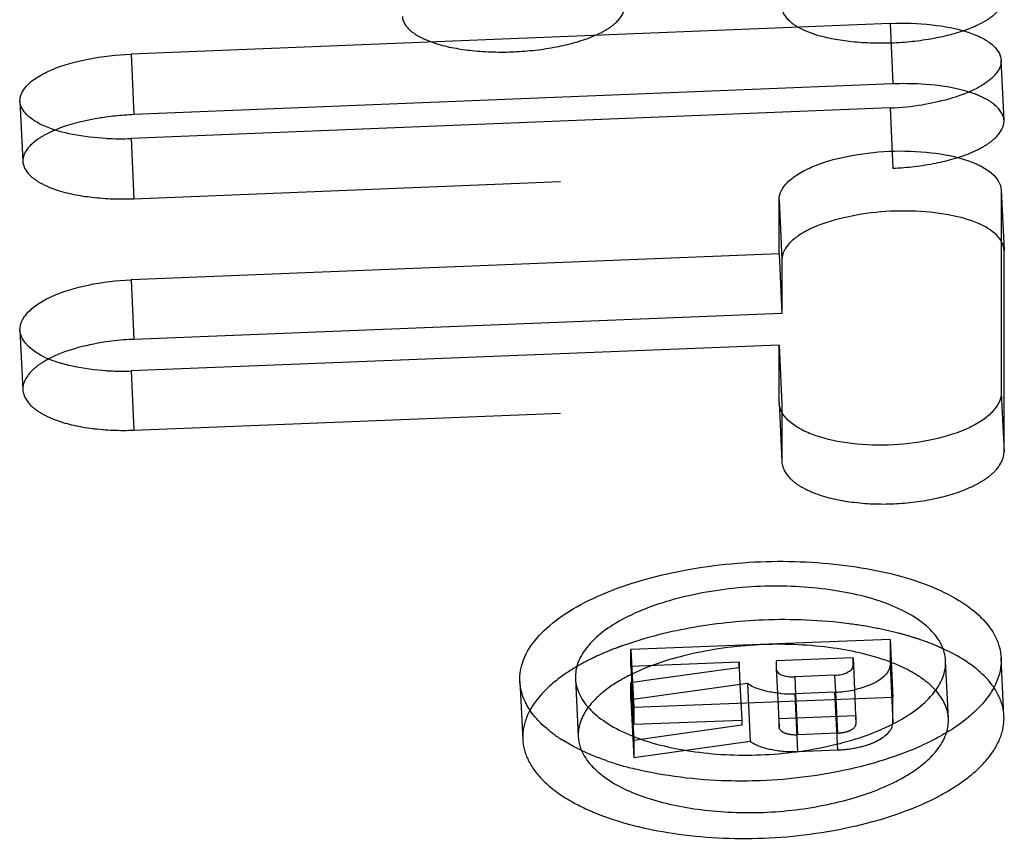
# Model space of a CAD drawing. Header units: millimetres. Extents: x 110 to 390, y 114 to 384.
# Tile 5 of 9: x 126.49 to 134.01, y 366.76 to 373.01. Entities that reach past the tile are written whole.
import ezdxf

# ---------------------------------------------------------------- set-up
doc = ezdxf.new("R2010")
doc.units = ezdxf.units.MM
doc.header["$LTSCALE"] = 32.592593
doc.linetypes.add('HIDDEN', pattern=[0.2, 0.1, -0.1])
doc.layers.add('KONST.EL_MIT_GEO', color=7, linetype='CONTINUOUS')

msp = doc.modelspace()

# ---------------------------------------------------------------- linework, layer by layer
at = {"layer": 'KONST.EL_MIT_GEO', "color": 7, "linetype": 'Continuous'}
for p, q in [((133.1337, 372.9865), (127.3374, 372.7519)), ((133.1337, 372.9865), (133.1555, 372.5245)), ((127.3374, 372.7519), (127.3591, 372.2898)), ((133.1555, 372.5245), (127.3591, 372.2898)), ((133.1337, 372.341), (127.3374, 372.1075)), ((133.9818, 371.7156), (133.982, 371.7095)), ((133.982, 371.7095), (133.982, 370.1639)), ((132.2855, 371.2273), (132.2855, 371.6416)), ((132.2855, 371.6416), (132.3072, 371.1849)), ((132.2855, 371.2273), (127.3374, 371.0297)), ((132.2855, 371.2273), (132.3072, 370.7723)), ((132.3072, 371.1849), (132.3072, 370.7723)), ((127.3374, 371.0297), (127.3591, 370.5748)), ((132.3072, 370.7723), (127.3591, 370.5748)), ((132.2855, 370.5303), (127.3374, 370.3339)), ((132.2855, 370.0968), (132.2855, 370.5303)), ((132.2855, 370.5303), (132.3072, 370.0783)), ((132.2858, 370.0898), (132.2855, 370.0968)), ((133.1338, 368.2843), (131.1546, 368.2072)), ((133.1338, 368.2843), (133.1338, 368.092)), ((131.1546, 368.0792), (131.1546, 368.2072)), ((132.8511, 368.1452), (132.2638, 368.1224)), ((132.8511, 368.081), (132.8511, 368.1452)), ((131.9811, 368.1114), (131.1546, 368.0792)), ((131.2923, 367.9753), (131.8433, 368.0523)), ((131.8433, 368.0523), (131.9811, 368.0716)), ((131.9811, 368.0716), (131.9811, 368.1114)), ((131.9811, 368.0716), (131.9873, 367.9457)), ((132.2638, 368.1224), (132.2638, 368.0581)), ((132.2638, 368.0581), (132.2728, 367.8753)), ((132.8542, 368.0811), (132.863, 367.9015)), ((133.5793, 367.6808), (133.5576, 368.1226)), ((130.7308, 367.9844), (130.7524, 367.5428)), ((131.1546, 367.9561), (131.2923, 367.9753)), ((132.7097, 368.0111), (132.4052, 367.9993)), ((132.4052, 367.9993), (132.4115, 367.8705)), ((132.7097, 368.0111), (132.716, 367.8823)), ((131.1546, 367.8239), (131.1546, 367.9561)), ((132.0438, 367.9485), (131.3522, 367.8516)), ((131.1728, 367.8264), (131.1546, 367.8239)), ((131.3522, 367.8516), (131.1728, 367.8264)), ((132.7097, 367.882), (132.4052, 367.8702))]:
    msp.add_line(p, q, dxfattribs=at)
at = {"layer": 'KONST.EL_MIT_GEO', "color": 8, "linetype": 'HIDDEN'}
for p, q in [((134.0036, 372.2452), (133.9818, 372.706)), ((126.4892, 372.3925), (126.511, 371.9318)), ((133.1337, 372.341), (133.1555, 371.8816)), ((127.3374, 372.1075), (127.3591, 371.6481)), ((127.3591, 371.6481), (133.1555, 371.8816)), ((133.9818, 371.7156), (134.0037, 371.2529)), ((134.0037, 371.2529), (134.0036, 371.2589)), ((134.0037, 369.7137), (134.0037, 371.2529)), ((126.4893, 370.6441), (126.511, 370.1906)), ((127.3374, 370.3339), (127.3591, 369.8819)), ((133.982, 370.1639), (134.0037, 369.7137)), ((132.2855, 370.0968), (132.3074, 369.6397)), ((127.3591, 369.8819), (132.3072, 370.0783)), ((132.3072, 370.0783), (132.3072, 369.6466)), ((132.3072, 369.6466), (132.3074, 369.6397)), ((133.1338, 368.2843), (133.1555, 367.8418)), ((131.1546, 368.2072), (131.1762, 367.7647)), ((132.8511, 368.1452), (132.8542, 368.0811)), ((134.0033, 367.7014), (133.9816, 368.1433)), ((131.1546, 368.0792), (131.1762, 367.6372)), ((131.9811, 368.1114), (131.9811, 368.0716)), ((132.2638, 368.1224), (132.2638, 368.0581)), ((133.1338, 368.092), (133.1555, 367.6503)), ((130.3068, 367.9637), (130.3284, 367.5222)), ((131.1546, 367.9561), (131.1762, 367.5146)), ((131.9873, 367.9457), (132.0027, 367.6694)), ((132.0438, 367.9485), (132.0655, 367.5072)), ((132.863, 367.9015), (132.8727, 367.6393)), ((131.1546, 367.8239), (131.1762, 367.383)), ((133.1555, 367.8418), (131.1762, 367.7647)), ((132.2728, 367.8753), (132.2855, 367.6164)), ((132.4052, 367.8702), (132.4269, 367.4293)), ((132.4115, 367.8705), (132.4269, 367.5579)), ((132.7097, 367.882), (132.7314, 367.4411)), ((132.716, 367.8823), (132.7314, 367.5697)), ((133.1555, 367.6503), (133.1555, 367.8418)), ((131.1762, 367.7647), (131.1762, 367.6372)), ((132.2855, 367.6804), (132.8727, 367.7032)), ((132.2855, 367.6164), (132.2855, 367.6804)), ((132.8727, 367.7032), (132.8727, 367.6393)), ((131.1762, 367.6372), (132.0027, 367.6694)), ((131.9109, 367.617), (131.1762, 367.5146)), ((132.0027, 367.6298), (131.9109, 367.617)), ((132.0008, 367.6693), (132.0027, 367.6298)), ((132.0027, 367.6694), (132.0027, 367.6298)), ((132.7314, 367.5697), (132.4269, 367.5579)), ((131.1762, 367.5146), (131.1762, 367.383)), ((131.1762, 367.383), (132.0655, 367.5072)), ((132.4269, 367.4293), (132.7314, 367.4411))]:
    msp.add_line(p, q, dxfattribs=at)
at = {"layer": 'KONST.EL_MIT_GEO', "color": 7, "linetype": 'Continuous'}
for centre, radius, start, end in [((133.2438, 370.352), 2.1743, 86.67772, 92.32787), ((133.0486, 374.4599), 2.1206, 272.30099, 279.08512), ((127.4487, 370.082), 2.2096, 94.20327, 97.91176), ((127.448, 370.099), 2.1927, 92.32312, 94.21707), ((127.2523, 374.218), 2.1122, 267.22599, 272.30854), ((127.4412, 368.5296), 2.0469, 93.29239, 98.33234), ((127.4394, 368.5642), 2.0122, 92.28769, 93.29942), ((127.2589, 372.278), 1.9455, 266.79382, 268.60141), ((127.2597, 372.297), 1.9646, 268.59246, 272.26703), ((132.4323, 370.097), 0.1468, 182.78685, 188.27158), ((132.6851, 368.7211), 0.8389, 279.05437, 283.84201), ((133.4749, 367.6095), 0.547, 34.29695, 36.68477), ((132.3714, 368.7404), 0.8709, 265.29125, 272.22244), ((132.675, 368.7729), 0.8916, 272.23005, 274.57798), ((132.6743, 368.785), 0.9037, 274.56409, 279.09218), ((131.2141, 368.4437), 1.0951, 233.03656, 237.44962), ((131.7165, 369.5359), 2.3013, 251.11119, 253.75225), ((131.7968, 369.8108), 2.5878, 253.74961, 256.18687)]:
    msp.add_arc(centre, radius, start, end, dxfattribs=at)
at = {"layer": 'KONST.EL_MIT_GEO', "color": 8, "linetype": 'HIDDEN'}
for centre, radius, start, end in [((127.0909, 371.3708), 0.8678, 112.53842, 116.22965), ((127.0305, 369.8137), 0.6918, 117.85244, 122.19937), ((132.4917, 365.5999), 2.8222, 75.54888, 79.14159)]:
    msp.add_arc(centre, radius, start, end, dxfattribs=at)
for points, knots in [([(132.3073, 373.1081), (132.3094, 373.0635), (132.3645, 372.9954), (132.4619, 372.9393), (132.6157, 372.8803), (132.8531, 372.8401), (133.1631, 372.8309), (133.4721, 372.8672), (133.7069, 372.9281), (133.8572, 373.0003), (133.9516, 373.0648), (134.0037, 373.1366), (134.0037, 373.182)], [0, 0, 0, 0, 0.070376, 0.119775, 0.179883, 0.327829, 0.497432, 0.667573, 0.816941, 0.877969, 0.928345, 1, 1, 1, 1]), ([(129.4092, 373.0379), (129.4113, 372.9934), (129.4665, 372.9255), (129.5639, 372.8697), (129.7176, 372.8109), (129.955, 372.7709), (130.2649, 372.7618), (130.5738, 372.798), (130.8085, 372.8587), (130.9589, 372.9307), (131.0533, 372.9949), (131.1055, 373.0665), (131.1055, 373.1119)], [0, 0, 0, 0, 0.070269, 0.119667, 0.179797, 0.327796, 0.497433, 0.667607, 0.817027, 0.878075, 0.928451, 1, 1, 1, 1]), ([(134.0036, 372.2452), (134.0014, 372.2925), (133.9442, 372.3649), (133.8419, 372.4241), (133.7735, 372.4504), (133.7356, 372.4622)], [0, 0, 0, 0, 0.395009, 0.668531, 1, 1, 1, 1]), ([(133.1555, 371.8816), (133.2651, 371.886), (133.4706, 371.9103), (133.7092, 371.9748), (133.8608, 372.0517), (133.956, 372.1209), (134.0058, 372.198), (134.0036, 372.2452)], [0, 0, 0, 0, 0.337155, 0.633412, 0.754565, 0.854907, 1, 1, 1, 1]), ([(126.7073, 372.1493), (126.6778, 372.1347), (126.5936, 372.0879), (126.5078, 371.9988), (126.511, 371.9318)], [0, 0, 0, 0, 0.328901, 1, 1, 1, 1]), ([(126.511, 371.9318), (126.5132, 371.8859), (126.5668, 371.8153), (126.6643, 371.7558), (126.8163, 371.6939), (127.0519, 371.6509), (127.2525, 371.6438), (127.3591, 371.6481)], [0, 0, 0, 0, 0.145687, 0.245647, 0.366274, 0.661686, 1, 1, 1, 1]), ([(134.0036, 371.2589), (134.0028, 371.2761), (133.9966, 371.2994), (133.9858, 371.3201), (133.9827, 371.3254)], [0, 0, 0, 0, 0.737691, 1, 1, 1, 1]), ([(126.6619, 370.3991), (126.6387, 370.3845), (126.5687, 370.335), (126.5081, 370.2508), (126.511, 370.1906)], [0, 0, 0, 0, 0.312457, 1, 1, 1, 1]), ([(126.511, 370.1906), (126.5134, 370.1419), (126.5654, 370.0663), (126.6643, 370.0006), (126.8159, 369.9336), (127.0517, 369.886), (127.2525, 369.8777), (127.3591, 369.8819)], [0, 0, 0, 0, 0.152507, 0.253678, 0.374219, 0.666592, 1, 1, 1, 1]), ([(132.3074, 369.6397), (132.3098, 369.5894), (132.3617, 369.5111), (132.4622, 369.4424), (132.6153, 369.3731), (132.8536, 369.3238), (133.1646, 369.311), (133.4743, 369.351), (133.7094, 369.4211), (133.8585, 369.5035), (133.9552, 369.5807), (134.0037, 369.6625), (134.0037, 369.7137)], [0, 0, 0, 0, 0.077139, 0.127725, 0.187732, 0.332627, 0.497301, 0.662566, 0.809011, 0.870003, 0.92161, 1, 1, 1, 1]), ([(132.1659, 368.4328), (131.9763, 368.4253), (131.6112, 368.3852), (131.2545, 368.2951), (131.0884, 368.2358)], [0, 0, 0, 0, 0.518197, 1, 1, 1, 1]), ([(133.0233, 368.3715), (132.9559, 368.3846), (132.6725, 368.4297), (132.384, 368.4413), (132.1659, 368.4328)], [0, 0, 0, 0, 0.239186, 1, 1, 1, 1]), ([(133.3456, 368.289), (133.3335, 368.293), (133.284, 368.3088), (133.2339, 368.323), (133.1959, 368.3328)], [0, 0, 0, 0, 0.244674, 1, 1, 1, 1]), ([(133.5382, 368.2141), (133.5231, 368.221), (133.46, 368.2487), (133.3953, 368.2727), (133.3456, 368.289)], [0, 0, 0, 0, 0.240658, 1, 1, 1, 1]), ([(132.1659, 368.2453), (131.9824, 368.2381), (131.637, 368.1939), (131.237, 368.0689), (130.9853, 367.9237), (130.8522, 367.8074), (130.7682, 367.6798), (130.7503, 367.586), (130.7524, 367.5428)], [0, 0, 0, 0, 0.324974, 0.613392, 0.734233, 0.836982, 0.923539, 1, 1, 1, 1]), ([(131.0884, 368.2358), (131.071, 368.2296), (131.0036, 368.2047), (130.9372, 368.177), (130.8889, 368.1545)], [0, 0, 0, 0, 0.257414, 1, 1, 1, 1]), ([(133.5793, 367.6808), (133.5772, 367.7227), (133.552, 367.8114), (133.4612, 367.9275), (133.3246, 368.0286), (133.0724, 368.148), (132.6786, 368.2366), (132.3434, 368.2522), (132.1659, 368.2453)], [0, 0, 0, 0, 0.077047, 0.163749, 0.266179, 0.386421, 0.673799, 1, 1, 1, 1]), ([(130.8889, 368.1545), (130.8759, 368.1484), (130.8258, 368.1245), (130.7767, 368.0983), (130.7411, 368.0775)], [0, 0, 0, 0, 0.257743, 1, 1, 1, 1]), ([(134.0032, 367.7014), (134.0023, 367.72), (133.9929, 367.7967), (133.9596, 367.8694), (133.9267, 367.9177)], [0, 0, 0, 0, 0.241723, 1, 1, 1, 1]), ([(130.3829, 367.7435), (130.3733, 367.7257), (130.3405, 367.6566), (130.3258, 367.5784), (130.3285, 367.5222)], [0, 0, 0, 0, 0.264236, 1, 1, 1, 1]), ([(132.1659, 366.7684), (132.4046, 366.7777), (132.8547, 366.8372), (133.3746, 367.0059), (133.7011, 367.2003), (133.8737, 367.3547), (133.9828, 367.5224), (134.0059, 367.6451), (134.0032, 367.7014)], [0, 0, 0, 0, 0.323874, 0.612153, 0.733305, 0.836586, 0.923574, 1, 1, 1, 1]), ([(132.2855, 367.6164), (132.2855, 367.5963), (132.324, 367.5697), (132.3743, 367.5593), (132.4089, 367.5572), (132.4269, 367.5579)], [0, 0, 0, 0, 0.372845, 0.666212, 1, 1, 1, 1]), ([(132.7314, 367.4411), (132.7857, 367.4432), (132.89, 367.4576), (133.0417, 367.5026), (133.1555, 367.5875), (133.1555, 367.6503)], [0, 0, 0, 0, 0.328363, 0.621181, 1, 1, 1, 1]), ([(132.7314, 367.5697), (132.7495, 367.5704), (132.7842, 367.5752), (132.8348, 367.5901), (132.8727, 367.6184), (132.8727, 367.6393)], [0, 0, 0, 0, 0.328463, 0.621315, 1, 1, 1, 1]), ([(132.1659, 366.965), (132.331, 366.9714), (132.6462, 367.0102), (133.0149, 367.1179), (133.2611, 367.2414), (133.4363, 367.3644), (133.5372, 367.4869), (133.5648, 367.5741)], [0, 0, 0, 0, 0.311423, 0.595293, 0.719073, 0.827735, 1, 1, 1, 1]), ([(130.3285, 367.5222), (130.3312, 367.4674), (130.3641, 367.3512), (130.4821, 367.1984), (130.6595, 367.0638), (130.9868, 366.9034), (131.4986, 366.782), (131.9351, 366.7595), (132.1659, 366.7684)], [0, 0, 0, 0, 0.07713, 0.164369, 0.267379, 0.387948, 0.675059, 1, 1, 1, 1]), ([(132.0655, 367.5072), (132.111, 367.4753), (132.2334, 367.4362), (132.3579, 367.4266), (132.4269, 367.4293)], [0, 0, 0, 0, 0.446028, 1, 1, 1, 1]), ([(130.7779, 367.4362), (130.813, 367.3552), (130.9658, 367.2006), (131.2881, 367.0577), (131.7027, 366.9714), (132.0069, 366.9589), (132.1659, 366.965)], [0, 0, 0, 0, 0.173322, 0.40459, 0.687597, 1, 1, 1, 1])]:
    msp.add_open_spline(points, degree=3, knots=knots, dxfattribs=at)
at = {"layer": 'KONST.EL_MIT_GEO', "color": 7, "linetype": 'Continuous'}
for points, knots in [([(133.1337, 372.9865), (133.2406, 372.9908), (133.4413, 372.9842), (133.6772, 372.9421), (133.8292, 372.8812), (133.9264, 372.8222), (133.9797, 372.7517), (133.9818, 372.706)], [0, 0, 0, 0, 0.339436, 0.634864, 0.755186, 0.854632, 1, 1, 1, 1]), ([(126.4892, 372.3925), (126.487, 372.4395), (126.5367, 372.5164), (126.632, 372.5848), (126.7837, 372.6603), (127.0223, 372.7236), (127.2277, 372.7474), (127.3374, 372.7519)], [0, 0, 0, 0, 0.144843, 0.244842, 0.365825, 0.662104, 1, 1, 1, 1]), ([(133.9818, 372.706), (133.9827, 372.6869), (133.9709, 372.6325), (133.904, 372.5546), (133.836, 372.5113), (133.7956, 372.4902)], [0, 0, 0, 0, 0.191807, 0.54064, 1, 1, 1, 1]), ([(133.7356, 372.4622), (133.7087, 372.4705), (133.5889, 372.502), (133.4653, 372.5171), (133.3698, 372.5226)], [0, 0, 0, 0, 0.227132, 1, 1, 1, 1]), ([(133.7956, 372.4902), (133.7368, 372.4595), (133.601, 372.4087), (133.4601, 372.3781), (133.3834, 372.3659)], [0, 0, 0, 0, 0.460804, 1, 1, 1, 1]), ([(127.1501, 372.1083), (127.0631, 372.1125), (126.9032, 372.1302), (126.718, 372.1796), (126.6032, 372.2385), (126.5288, 372.2939), (126.4911, 372.354), (126.4892, 372.3925)], [0, 0, 0, 0, 0.343195, 0.632166, 0.749458, 0.848226, 1, 1, 1, 1]), ([(127.1446, 372.2706), (127.1089, 372.2656), (126.9777, 372.2439), (126.8478, 372.2097), (126.7582, 372.1724)], [0, 0, 0, 0, 0.270578, 1, 1, 1, 1]), ([(132.2855, 371.6416), (132.2855, 371.6902), (132.3352, 371.7677), (132.431, 371.8389), (132.5808, 371.9159), (132.8159, 371.981), (133.1255, 372.0188), (133.4362, 372.0084), (133.6744, 371.9634), (133.8274, 371.9004), (133.9093, 371.8471), (133.9646, 371.7863), (133.9808, 371.7381), (133.9818, 371.7156)], [0, 0, 0, 0, 0.075352, 0.126149, 0.186941, 0.334408, 0.501927, 0.668889, 0.814846, 0.87466, 0.924418, 0.965183, 1, 1, 1, 1]), ([(133.9827, 371.3254), (133.9553, 371.3718), (133.8453, 371.4536), (133.6322, 371.5221), (133.3611, 371.5578), (133.065, 371.5543), (132.7803, 371.51), (132.5681, 371.4441), (132.4353, 371.3698), (132.35, 371.3018), (132.3072, 371.2299), (132.3072, 371.1849)], [0, 0, 0, 0, 0.086682, 0.20898, 0.3601, 0.524493, 0.684375, 0.822883, 0.879769, 0.927633, 1, 1, 1, 1]), ([(126.4893, 370.6441), (126.4882, 370.6676), (126.5003, 370.7196), (126.5518, 370.7883), (126.6312, 370.8518), (126.7822, 370.9319), (127.0214, 371.0004), (127.2275, 371.0253), (127.3374, 371.0297)], [0, 0, 0, 0, 0.07114, 0.154237, 0.255128, 0.375662, 0.668057, 1, 1, 1, 1]), ([(127.1501, 370.3355), (127.0631, 370.3403), (126.9376, 370.3553), (126.7803, 370.3966), (126.6279, 370.4535), (126.4938, 370.5504), (126.4893, 370.6441)], [0, 0, 0, 0, 0.341915, 0.495144, 0.632129, 1, 1, 1, 1]), ([(127.1446, 370.5548), (127.0636, 370.543), (126.9139, 370.5118), (126.7697, 370.4585), (126.7073, 370.4254)], [0, 0, 0, 0, 0.536776, 1, 1, 1, 1]), ([(133.982, 370.1639), (133.982, 370.1134), (133.9351, 370.0326), (133.8408, 369.9556), (133.6951, 369.8734), (133.4644, 369.8025), (133.1589, 369.7607), (132.8499, 369.7705), (132.6115, 369.8174), (132.4558, 369.8834), (132.3517, 369.9503), (132.2944, 370.0251), (132.2871, 370.0759)], [0, 0, 0, 0, 0.077846, 0.128797, 0.18899, 0.333669, 0.497689, 0.662143, 0.808095, 0.869199, 0.920973, 1, 1, 1, 1]), ([(130.3069, 367.9637), (130.3041, 368.0199), (130.3269, 368.142), (130.4359, 368.308), (130.6085, 368.4593), (130.9355, 368.6485), (131.4558, 368.8109), (131.9053, 368.8686), (132.1442, 368.8779)], [0, 0, 0, 0, 0.076543, 0.163049, 0.265657, 0.386284, 0.674658, 1, 1, 1, 1]), ([(132.1442, 368.8779), (132.3753, 368.887), (132.8116, 368.8666), (133.3238, 368.7515), (133.6515, 368.5961), (133.8286, 368.4644), (133.9464, 368.3133), (133.9789, 368.1978), (133.9815, 368.1433)], [0, 0, 0, 0, 0.32658, 0.613928, 0.733965, 0.836241, 0.92289, 1, 1, 1, 1]), ([(132.1442, 368.6897), (131.9604, 368.6825), (131.6145, 368.638), (131.2143, 368.5124), (130.9629, 368.3663), (130.8301, 368.2496), (130.7463, 368.1216), (130.7288, 368.0277), (130.7309, 367.9844)], [0, 0, 0, 0, 0.325201, 0.613549, 0.734222, 0.836898, 0.923461, 1, 1, 1, 1]), ([(133.5575, 368.1226), (133.5555, 368.1645), (133.5305, 368.2535), (133.4399, 368.3699), (133.3036, 368.4715), (133.0517, 368.5916), (132.6576, 368.6808), (132.322, 368.6966), (132.1442, 368.6897)], [0, 0, 0, 0, 0.077123, 0.163841, 0.266192, 0.386277, 0.673581, 1, 1, 1, 1]), ([(133.7575, 368.0873), (133.7415, 368.099), (133.6719, 368.1471), (133.597, 368.1871), (133.5382, 368.2141)], [0, 0, 0, 0, 0.23457, 1, 1, 1, 1]), ([(133.9815, 368.1433), (133.9824, 368.1249), (133.9806, 368.0481), (133.9554, 367.9729), (133.9282, 367.9215)], [0, 0, 0, 0, 0.240874, 1, 1, 1, 1]), ([(130.7411, 368.0775), (130.7324, 368.0724), (130.6986, 368.0522), (130.6655, 368.0307), (130.6416, 368.0139)], [0, 0, 0, 0, 0.256632, 1, 1, 1, 1]), ([(132.1442, 367.404), (132.3282, 367.4111), (132.6747, 367.457), (133.0749, 367.5869), (133.3259, 367.7366), (133.4584, 367.8555), (133.542, 367.9847), (133.5596, 368.0792), (133.5575, 368.1226)], [0, 0, 0, 0, 0.324238, 0.612441, 0.733423, 0.836551, 0.923486, 1, 1, 1, 1]), ([(132.2638, 368.0581), (132.2638, 368.0524), (132.2751, 368.0215), (132.3107, 368.0104), (132.3354, 368.005)], [0, 0, 0, 0, 0.185063, 1, 1, 1, 1]), ([(132.7097, 368.0111), (132.7279, 368.0118), (132.7626, 368.0166), (132.8133, 368.0317), (132.8511, 368.0601), (132.8511, 368.081)], [0, 0, 0, 0, 0.328565, 0.62138, 1, 1, 1, 1]), ([(133.1338, 368.092), (133.1338, 368.0572), (133.0953, 368.0023), (133.0241, 367.9554), (132.976, 367.9347), (132.9496, 367.9254)], [0, 0, 0, 0, 0.401953, 0.675706, 1, 1, 1, 1]), ([(133.9135, 367.9362), (133.9034, 367.9498), (133.8574, 368.0061), (133.8022, 368.0543), (133.7575, 368.0873)], [0, 0, 0, 0, 0.233653, 1, 1, 1, 1]), ([(130.6416, 368.0139), (130.6299, 368.0057), (130.5855, 367.9734), (130.5434, 367.9381), (130.5141, 367.9101)], [0, 0, 0, 0, 0.261115, 1, 1, 1, 1]), ([(130.7309, 367.9844), (130.7329, 367.9423), (130.7581, 367.8528), (130.8486, 367.7351), (130.9848, 367.6314), (131.2364, 367.5078), (131.6304, 367.4144), (131.9665, 367.3971), (132.1442, 367.404)], [0, 0, 0, 0, 0.077204, 0.164379, 0.267235, 0.387637, 0.674685, 1, 1, 1, 1]), ([(132.3354, 368.005), (132.3409, 368.0038), (132.3639, 367.9997), (132.3874, 367.9986), (132.4052, 367.9993)], [0, 0, 0, 0, 0.238433, 1, 1, 1, 1]), ([(130.3961, 367.7268), (130.3827, 367.7452), (130.3366, 367.8166), (130.3099, 367.9015), (130.3069, 367.9637)], [0, 0, 0, 0, 0.267468, 1, 1, 1, 1]), ([(130.5141, 367.9101), (130.5004, 367.897), (130.4508, 367.8465), (130.4077, 367.7891), (130.3829, 367.7435)], [0, 0, 0, 0, 0.267581, 1, 1, 1, 1]), ([(132.169, 367.8945), (132.1568, 367.8977), (132.1132, 367.9108), (132.0707, 367.9295), (132.0438, 367.9485)], [0, 0, 0, 0, 0.277173, 1, 1, 1, 1]), ([(133.9282, 367.9215), (133.9203, 367.9064), (133.883, 367.8433), (133.8348, 367.787), (133.7948, 367.7478)], [0, 0, 0, 0, 0.233621, 1, 1, 1, 1]), ([(132.2999, 367.8725), (132.2884, 367.8734), (132.2444, 367.878), (132.2006, 367.8861), (132.169, 367.8945)], [0, 0, 0, 0, 0.260821, 1, 1, 1, 1]), ([(130.5557, 367.5687), (130.5396, 367.5808), (130.4812, 367.6277), (130.4284, 367.6824), (130.3961, 367.7268)], [0, 0, 0, 0, 0.267881, 1, 1, 1, 1]), ([(133.7948, 367.7478), (133.7802, 367.7335), (133.7159, 367.6744), (133.6445, 367.6232), (133.5879, 367.5877)], [0, 0, 0, 0, 0.234105, 1, 1, 1, 1]), ([(130.7524, 367.5428), (130.7538, 367.5156), (130.761, 367.479), (130.7742, 367.4448), (130.7779, 367.4362)], [0, 0, 0, 0, 0.743416, 1, 1, 1, 1]), ([(133.5879, 367.5877), (133.5744, 367.5793), (133.5183, 367.5454), (133.4601, 367.5148), (133.4152, 367.4933)], [0, 0, 0, 0, 0.240981, 1, 1, 1, 1]), ([(130.9715, 367.3584), (130.939, 367.3696), (130.8193, 367.4138), (130.7036, 367.4703), (130.625, 367.5206)], [0, 0, 0, 0, 0.268943, 1, 1, 1, 1]), ([(133.4152, 367.4933), (133.229, 367.404), (132.8089, 367.2715), (132.3739, 367.2154), (132.1442, 367.2066)], [0, 0, 0, 0, 0.473166, 1, 1, 1, 1]), ([(132.1442, 367.2066), (132.0599, 367.2033), (131.7362, 367.2019), (131.4114, 367.2406), (131.1789, 367.2979)], [0, 0, 0, 0, 0.26067, 1, 1, 1, 1])]:
    msp.add_open_spline(points, degree=3, knots=knots, dxfattribs=at)
for points in [[(132.9496, 367.9254), (132.9286, 367.9181), (132.9073, 367.9119), (132.8858, 367.9066)], [(133.5648, 367.5741), (133.5757, 367.6083), (133.581, 367.6449), (133.5793, 367.6808)]]:
    msp.add_open_spline(points, degree=3, dxfattribs=at)

doc.saveas('drawing.dxf')
